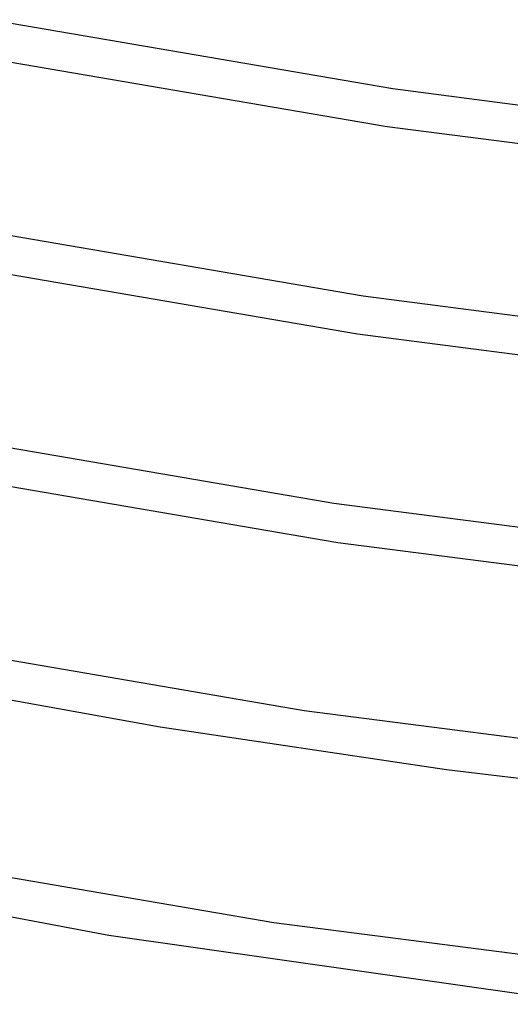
# Model space of a CAD drawing. Header units: millimetres. Extents: x -657 to 657, y -323 to 528.
# Tile 46 of 131: x -202 to -151, y -298 to -196. Entities that reach past the tile are written whole.
import ezdxf

# ---------------------------------------------------------------- set-up
doc = ezdxf.new("R2010")
doc.units = ezdxf.units.MM
doc.layers.add('THICK', color=7, linetype='Continuous')

msp = doc.modelspace()

# ---------------------------------------------------------------- linework, layer by layer
at = {"layer": 'THICK'}
for p, q in [((-205.03, -195.8), (-163.12, -202.99)), ((-205.78, -199.73), (-163.7, -206.94)), ((-163.12, -202.99), (-119.99, -208.54)), ((-163.7, -206.94), (-120.39, -212.52)), ((-208.91, -217.27), (-166.2, -224.59)), ((-209.66, -221.2), (-166.78, -228.55)), ((-166.2, -224.59), (-122.24, -230.25)), ((-166.78, -228.55), (-122.65, -234.23)), ((-212.78, -238.74), (-169.27, -246.2)), ((-213.73, -242.63), (-168.84, -250.3)), ((-169.27, -246.2), (-124.5, -251.96)), ((-168.84, -250.3), (-124.91, -255.94)), ((-216.65, -260.21), (-172.34, -267.8)), ((-216.58, -264.29), (-187.35, -269.5)), ((-172.34, -267.8), (-126.74, -273.67)), ((-187.35, -269.5), (-157.51, -273.96)), ((-157.51, -273.96), (-127.16, -277.65)), ((-241.69, -281.98), (-192.72, -291.25)), ((-220.76, -282.17), (-175.52, -289.91)), ((-175.52, -289.91), (-128.95, -295.9)), ((-192.72, -291.25), (-142.03, -298.44))]:
    msp.add_line(p, q, dxfattribs=at)

doc.saveas('drawing.dxf')
